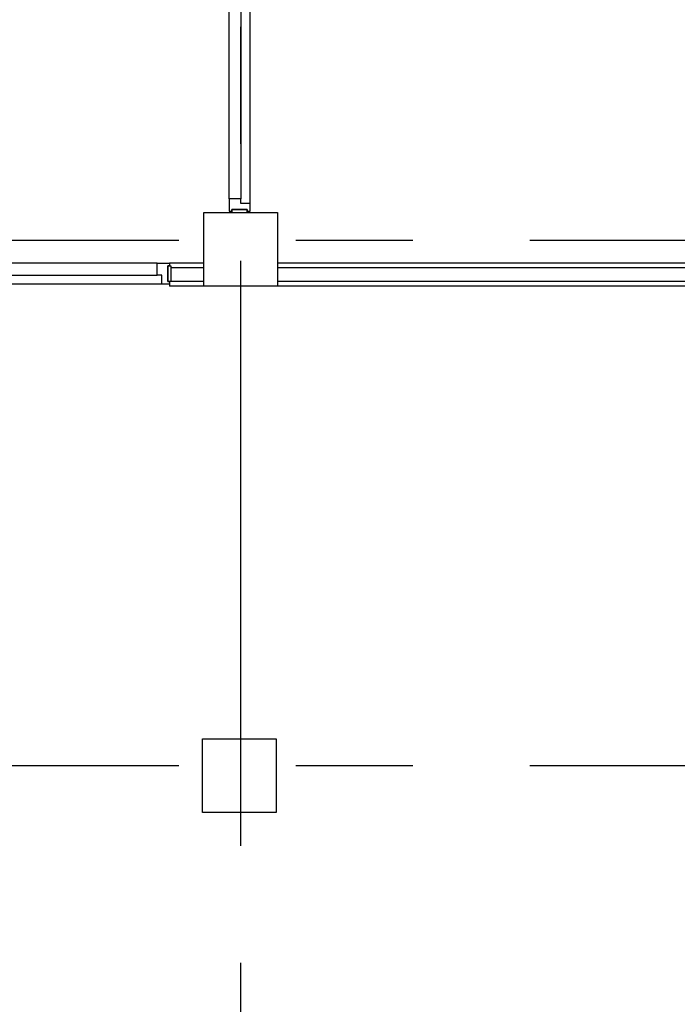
# Model space of a CAD drawing. Header units: millimetres. Extents: x -3528 to 120637, y -30575 to 25397.
# Tile 14 of 24: x 107551 to 111121, y -15206 to -9864. Entities that reach past the tile are written whole.
import ezdxf

# ---------------------------------------------------------------- set-up
doc = ezdxf.new("R2010")
doc.units = ezdxf.units.MM
doc.header["$LTSCALE"] = 100
doc.header["$MEASUREMENT"] = 0
doc.linetypes.add('CENTER', pattern=[50.8, 31.75, -6.35, 6.35, -6.35])
doc.layers.get('0').update_dxf_attribs({"linetype": 'CONTINUOUS'})
for name, color, linetype in [('AL22----_BINNENWAND', 2, 'CONTINUOUS'), ('AL28----_CONSTRUCTIES', 4, 'CONTINUOUS'), ('AL31----_BUITENKOZIJN_MERKCODE', 1, 'CONTINUOUS'), ('AL32----_BINNENKOZIJN', 1, 'CONTINUOUS'), ('BL$7----_STRAMIEN', 8, 'CONTINUOUS')]:
    doc.layers.add(name, color=color, linetype=linetype)
doc.styles.add('B-01', font='b-gbp')

# ---------------------------------------------------------------- blocks, each defined once
blk = doc.blocks.new('MERK3')
at = {"color": 0, "linetype": 'ByBlock', "lineweight": -2}
for p, q in [((2451, -10), (2451, 920)), ((74, 0), (1458, 0)), ((1458, -64), (74, -64)), ((49, -114), (1483, -114))]:
    blk.add_line(p, q, dxfattribs=at)
for points in [[(7, -99), (7, -114), (49, -114), (49, -64), (74, -64), (74, 0), (7, 0), (7, -15), (17, -15), (17, -99)], [(0, -15), (0, -99), (17, -99), (17, -15)], [(1546, -114), (1546, -50), (1521, -50), (1521, 0), (1458, 0), (1458, -64), (1483, -64), (1483, -114)], [(1521, -50), (2451, -50), (2451, -10), (1521, -10)], [(2493, -15), (2493, 0), (2451, 0), (2451, -50), (2426, -50), (2426, -114), (2493, -114), (2493, -99), (2483, -99), (2483, -15)], [(2500, -99), (2500, -15), (2483, -15), (2483, -99)]]:
    blk.add_lwpolyline(points, close=True, dxfattribs=at)
blk.add_arc((2451, -10), 930, 90, 180, dxfattribs=at)
at = {"color": 0, "linetype": 'ByBlock', "lineweight": -2, "style": 'B-01'}
blk.add_attdef('KOZMERK', (1594.1, 102.1), '', height=150, dxfattribs=at)
blk = doc.blocks.new('MERK7')
at = {"color": 0, "linetype": 'ByBlock', "lineweight": -2}
for p, q in [((49, 0), (1483, 0)), ((1458, -50), (74, -50)), ((2451, -104), (2451, -1034)), ((74, -114), (1458, -114))]:
    blk.add_line(p, q, dxfattribs=at)
for points in [[(7, -15), (7, 0), (49, 0), (49, -50), (74, -50), (74, -114), (7, -114), (7, -99), (17, -99), (17, -15)], [(1546, 0), (1546, -64), (1521, -64), (1521, -114), (1458, -114), (1458, -50), (1483, -50), (1483, 0)], [(2493, -99), (2493, -114), (2451, -114), (2451, -64), (2426, -64), (2426, 0), (2493, 0), (2493, -15), (2483, -15), (2483, -99)], [(0, -99), (0, -15), (17, -15), (17, -99)], [(2500, -15), (2500, -99), (2483, -99), (2483, -15)], [(1521, -64), (2451, -64), (2451, -104), (1521, -104)]]:
    blk.add_lwpolyline(points, close=True, dxfattribs=at)
blk.add_arc((2451, -104), 930, 180, 270, dxfattribs=at)
at = {"color": 0, "linetype": 'ByBlock', "lineweight": -2, "style": 'B-01'}
blk.add_attdef('KOZMERK', (1566.5, 102.1), '', height=150, dxfattribs=at)

msp = doc.modelspace()

# ---------------------------------------------------------------- linework, layer by layer
at = {"layer": 'AL22----_BINNENWAND'}
for p, q in [((108550, -11185), (108365, -11185)), ((108550, -11210), (108372, -11210)), ((114125, -11185), (108950, -11185)), ((114125, -11210), (108950, -11210)), ((108550, -11285), (108365, -11285)), ((108365, -11285), (108365, -11310)), ((108550, -11310), (108365, -11310)), ((114125, -11285), (108950, -11285)), ((114125, -11310), (108950, -11310))]:
    msp.add_line(p, q, dxfattribs=at)
at = {"layer": 'AL28----_CONSTRUCTIES'}
for points in [[(108550, -10910), (108950, -10910), (108950, -11310), (108550, -11310), (108550, -10910)], [(108543.4, -13765.1), (108943.4, -13765.1), (108943.4, -14165.1), (108543.4, -14165.1), (108543.4, -13765.1)]]:
    msp.add_lwpolyline(points, dxfattribs=at)
at = {"layer": 'BL$7----_STRAMIEN', "linetype": 'CENTER'}
for p, q in [((108750, 24388.1), (108750, -24827)), ((90000, -11060.1), (119627.7, -11060.1)), ((90000, -13910.1), (119627.7, -13910.1))]:
    msp.add_line(p, q, dxfattribs=at)

# ---------------------------------------------------------------- block references
at = {"layer": 'AL32----_BINNENKOZIJN'}
ref = msp.add_blockref('MERK3', (108687.5, -10910), dxfattribs=dict(at, rotation=90))
ref.add_attrib('KOZMERK', 'merk 03', (108585.4, -9315.9), dxfattribs={"layer": 'AL31----_BUITENKOZIJN_MERKCODE', "height": 150, "rotation": 90, "style": 'B-01'})
ref = msp.add_blockref('MERK7', (108372, -11299), dxfattribs=dict(at, rotation=180))
ref.add_attrib('KOZMERK', 'merk 07', (106805.5, -11401.1), dxfattribs={"layer": 'AL31----_BUITENKOZIJN_MERKCODE', "height": 150, "rotation": 180, "style": 'B-01'})

doc.saveas('drawing.dxf')
